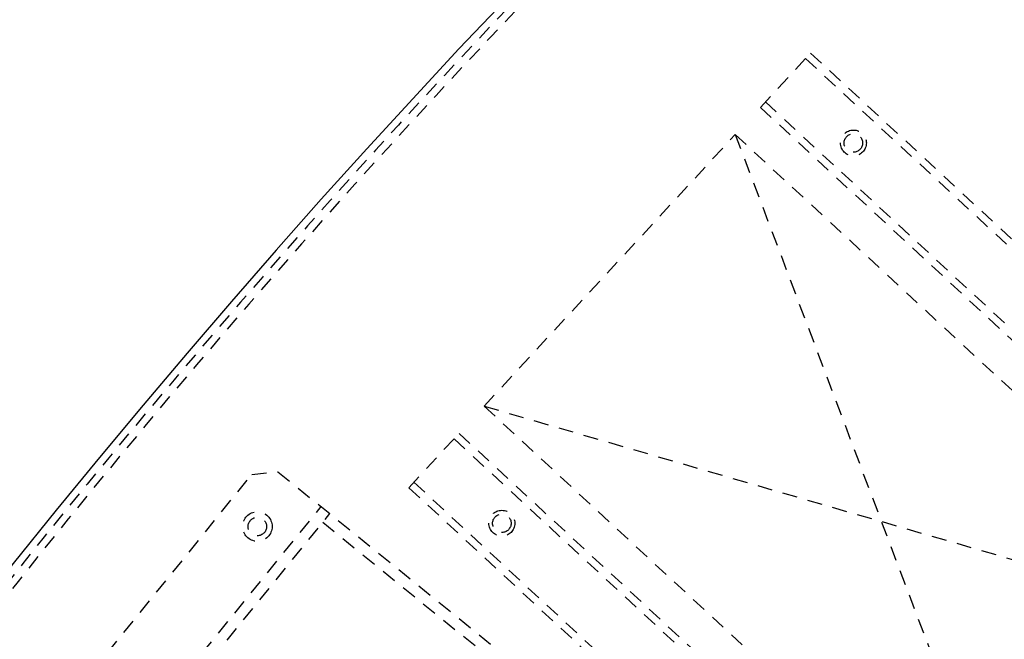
# Model space of a CAD drawing. Extents: x -12664 to -8584, y 4186 to 7036.
# Tile 9 of 35: x -12451 to -12185, y 5887 to 6054. Entities that reach past the tile are written whole.
import ezdxf

# ---------------------------------------------------------------- set-up
doc = ezdxf.new("R2010")
doc.units = 0
doc.header["$MEASUREMENT"] = 0
doc.linetypes.add('HIDDEN', pattern=[7, 4, -3])
doc.layers.get('0').update_dxf_attribs({"linetype": 'CONTINUOUS'})
doc.layers.add('LE_HIDDEN', color=7, linetype='CONTINUOUS')

msp = doc.modelspace()

# ---------------------------------------------------------------- linework, layer by layer
for radius, start, end in [(2345, 32.74999, 147.24999), (2025, 129.25, 147.25)]:
    msp.add_arc((-10621.54, 4442.52), radius, start, end)
at = {"layer": 'LE_HIDDEN', "color": 1, "linetype": 'HIDDEN'}
for p, q in [((-12250.97, 6030.46), (-12237.4, 6045.14)), ((-12237.4, 6045.14), (-12090.53, 5909.38)), ((-12238.75, 6043.68), (-12091.89, 5907.92)), ((-12249.61, 6031.93), (-12102.75, 5896.17)), ((-12250.97, 6030.46), (-12104.11, 5894.7)), ((-12257.76, 6023.12), (-12178.78, 5813.92)), ((-12325.64, 5949.68), (-12110.89, 5887.35)), ((-12346, 5927.65), (-12332.43, 5942.34)), ((-12186.92, 5805.11), (-12333.79, 5940.87)), ((-12185.56, 5806.58), (-12332.43, 5942.34)), ((-12199.14, 5791.89), (-12346, 5927.65)), ((-12197.78, 5793.36), (-12344.65, 5929.12)), ((-12432.67, 5844.8), (-12369.74, 5922.52)), ((-12430.34, 5842.92), (-12367.4, 5920.63)), ((-12369.29, 5918.3), (-12195.21, 5777.33))]:
    msp.add_line(p, q, dxfattribs=at)
for points in [[(-12591.01, 5711.7, -0.254675), (-10623.54, 6785.52), (-10623.54, 6704.52), (-10641.54, 6704.52)], [(-10623.54, 6564.52, 0.172955), (-11965.69, 6084.51), (-11905.58, 6010.95, 0.078205), (-12325.24, 5540.75), (-12592.69, 5712.78)]]:
    msp.add_lwpolyline(points, format="xyb", dxfattribs=at)
for points in [[(-12257.76, 6023.12), (-12110.89, 5887.35), (-12178.78, 5813.92), (-12325.64, 5949.68), (-12257.76, 6023.12)], [(-12178.6, 5761.3), (-12235.24, 5691.36), (-12242.27, 5690.62), (-12444.33, 5854.24), (-12445.06, 5861.28), (-12388.43, 5931.22), (-12381.39, 5931.96), (-12179.34, 5768.33), (-12178.6, 5761.3)]]:
    msp.add_lwpolyline(points, dxfattribs=at)
for centre, radius in [((-12225.83, 6020.83), 3.5), ((-12225.83, 6020.83), 2.5), ((-12386.95, 5917.15), 4), ((-12386.95, 5917.15), 2.5), ((-12320.86, 5918.03), 3.5), ((-12320.86, 5918.03), 2.5)]:
    msp.add_circle(centre, radius, dxfattribs=at)
msp.add_arc((-10621.54, 4442.52), 2341, 129.21896, 146.20105, dxfattribs=at)

doc.saveas('drawing.dxf')
